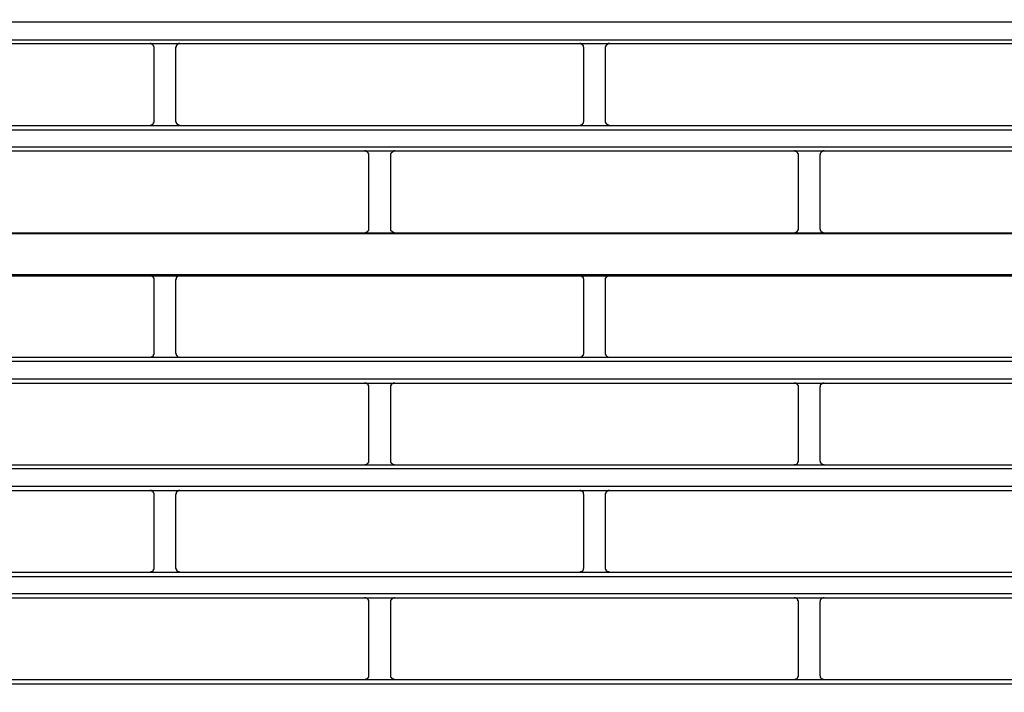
# Model space of a CAD drawing. Header units: millimetres. Extents: x 50532 to 99257, y 49161 to 61325.
# Tile 43 of 256: x 75045 to 75086, y 51584 to 51612. Entities that reach past the tile are written whole.
import ezdxf

# ---------------------------------------------------------------- set-up
doc = ezdxf.new("R2010")
doc.units = ezdxf.units.MM
doc.layers.add('AQUAREA', color=7, linetype='Continuous')

# ---------------------------------------------------------------- blocks, each defined once
blk = doc.blocks.new('SPLIT')
at = {"layer": 'AQUAREA'}
for points in [[(24308.59, -1277.31), (24877.69, -1277.31)], [(24308.59, -1279.41), (24877.69, -1279.41)], [(24308.59, -1279.83), (24877.69, -1279.83)], [(24418.28, -1280.32), (24418.28, -1280.32), (24418.28, -1280.25), (24418.28, -1280.18), (24418.2, -1280.11), (24418.2, -1280.04), (24418.14, -1280.04), (24418.14, -1279.97), (24418.07, -1279.97), (24418.07, -1279.9), (24418, -1279.9), (24417.93, -1279.83), (24417.85, -1279.83), (24417.79, -1279.83)], [(24418.28, -1288.79), (24418.28, -1280.32)], [(24421.22, -1279.83), (24421.22, -1279.83), (24421.15, -1279.83), (24421.08, -1279.83), (24421.08, -1279.9), (24421, -1279.9), (24420.94, -1279.9), (24420.94, -1279.97), (24420.87, -1279.97), (24420.87, -1280.04), (24420.8, -1280.04), (24420.8, -1280.11), (24420.8, -1280.18), (24420.8, -1280.25), (24420.73, -1280.25), (24420.73, -1280.32)], [(24420.73, -1280.32), (24420.73, -1288.79)], [(24467.9, -1280.32), (24467.9, -1280.32), (24467.9, -1280.25), (24467.84, -1280.25), (24467.84, -1280.18), (24467.84, -1280.11), (24467.84, -1280.04), (24467.77, -1280.04), (24467.77, -1279.97), (24467.7, -1279.97), (24467.7, -1279.9), (24467.63, -1279.9), (24467.55, -1279.9), (24467.55, -1279.83), (24467.49, -1279.83), (24467.42, -1279.83)], [(24467.9, -1288.79), (24467.9, -1280.32)], [(24470.85, -1279.83), (24470.85, -1279.83), (24470.78, -1279.83), (24470.7, -1279.83), (24470.7, -1279.9), (24470.64, -1279.9), (24470.57, -1279.9), (24470.57, -1279.97), (24470.5, -1279.97), (24470.5, -1280.04), (24470.43, -1280.04), (24470.43, -1280.11), (24470.43, -1280.18), (24470.35, -1280.18), (24470.35, -1280.25), (24470.35, -1280.32)], [(24470.35, -1280.32), (24470.35, -1288.79)], [(24308.59, -1289.28), (24877.69, -1289.28)], [(24417.79, -1289.28), (24417.79, -1289.28), (24417.85, -1289.28), (24417.93, -1289.21), (24418, -1289.21), (24418.07, -1289.21), (24418.07, -1289.14), (24418.14, -1289.14), (24418.14, -1289.07), (24418.2, -1289.07), (24418.2, -1289), (24418.2, -1288.93), (24418.28, -1288.93), (24418.28, -1288.86), (24418.28, -1288.79)], [(24420.73, -1288.79), (24420.73, -1288.79), (24420.73, -1288.86), (24420.8, -1288.86), (24420.8, -1288.93), (24420.8, -1289), (24420.87, -1289), (24420.87, -1289.07), (24420.87, -1289.14), (24420.94, -1289.14), (24421, -1289.14), (24421, -1289.21), (24421.08, -1289.21), (24421.15, -1289.21), (24421.15, -1289.28), (24421.22, -1289.28)], [(24467.42, -1289.28), (24467.42, -1289.28), (24467.49, -1289.28), (24467.49, -1289.21), (24467.55, -1289.21), (24467.63, -1289.21), (24467.7, -1289.14), (24467.77, -1289.14), (24467.77, -1289.07), (24467.84, -1289), (24467.84, -1288.93), (24467.84, -1288.86), (24467.9, -1288.86), (24467.9, -1288.79)], [(24470.35, -1288.79), (24470.35, -1288.79), (24470.35, -1288.86), (24470.35, -1288.93), (24470.43, -1288.93), (24470.43, -1289), (24470.43, -1289.07), (24470.5, -1289.07), (24470.5, -1289.14), (24470.57, -1289.14), (24470.57, -1289.21), (24470.64, -1289.21), (24470.7, -1289.21), (24470.78, -1289.21), (24470.78, -1289.28), (24470.85, -1289.28)], [(24308.59, -1289.77), (24877.69, -1289.77)], [(24308.59, -1291.73), (24877.69, -1291.73)], [(24308.59, -1292.22), (24877.69, -1292.22)], [(24443.05, -1292.71), (24443.05, -1292.71), (24443.05, -1292.64), (24443.05, -1292.57), (24443.05, -1292.5), (24442.99, -1292.5), (24442.99, -1292.43), (24442.92, -1292.36), (24442.85, -1292.36), (24442.85, -1292.29), (24442.78, -1292.29), (24442.7, -1292.29), (24442.7, -1292.22), (24442.64, -1292.22), (24442.57, -1292.22)], [(24443.05, -1301.18), (24443.05, -1292.71)], [(24446.07, -1292.22), (24446.07, -1292.22), (24446, -1292.22), (24445.93, -1292.22), (24445.93, -1292.29), (24445.85, -1292.29), (24445.79, -1292.29), (24445.79, -1292.36), (24445.72, -1292.36), (24445.72, -1292.43), (24445.65, -1292.43), (24445.65, -1292.5), (24445.58, -1292.5), (24445.58, -1292.57), (24445.58, -1292.64), (24445.58, -1292.71)], [(24445.58, -1292.71), (24445.58, -1301.18)], [(24492.69, -1292.71), (24492.69, -1292.71), (24492.69, -1292.64), (24492.69, -1292.57), (24492.62, -1292.57), (24492.62, -1292.5), (24492.62, -1292.43), (24492.55, -1292.43), (24492.55, -1292.36), (24492.48, -1292.36), (24492.48, -1292.29), (24492.4, -1292.29), (24492.34, -1292.29), (24492.34, -1292.22), (24492.27, -1292.22), (24492.2, -1292.22)], [(24492.69, -1301.18), (24492.69, -1292.71)], [(24495.63, -1292.22), (24495.63, -1292.22), (24495.55, -1292.22), (24495.49, -1292.22), (24495.49, -1292.29), (24495.42, -1292.29), (24495.35, -1292.29), (24495.35, -1292.36), (24495.28, -1292.36), (24495.28, -1292.43), (24495.2, -1292.5), (24495.2, -1292.57), (24495.2, -1292.64), (24495.14, -1292.64), (24495.14, -1292.71)], [(24495.14, -1292.71), (24495.14, -1301.18)], [(24308.59, -1301.67), (24877.69, -1301.67)], [(24308.59, -1301.74), (24877.69, -1301.74)], [(24442.57, -1301.67), (24442.57, -1301.67), (24442.64, -1301.67), (24442.7, -1301.67), (24442.7, -1301.6), (24442.78, -1301.6), (24442.85, -1301.6), (24442.85, -1301.53), (24442.92, -1301.53), (24442.99, -1301.46), (24442.99, -1301.39), (24443.05, -1301.39), (24443.05, -1301.32), (24443.05, -1301.25), (24443.05, -1301.18)], [(24445.58, -1301.18), (24445.58, -1301.18), (24445.58, -1301.25), (24445.58, -1301.32), (24445.58, -1301.39), (24445.65, -1301.39), (24445.65, -1301.46), (24445.72, -1301.46), (24445.72, -1301.53), (24445.79, -1301.53), (24445.79, -1301.6), (24445.85, -1301.6), (24445.93, -1301.6), (24445.93, -1301.67), (24446, -1301.67), (24446.07, -1301.67)], [(24492.2, -1301.67), (24492.2, -1301.67), (24492.27, -1301.67), (24492.34, -1301.67), (24492.34, -1301.6), (24492.4, -1301.6), (24492.48, -1301.6), (24492.48, -1301.53), (24492.55, -1301.53), (24492.55, -1301.46), (24492.62, -1301.46), (24492.62, -1301.39), (24492.62, -1301.32), (24492.69, -1301.32), (24492.69, -1301.25), (24492.69, -1301.18)], [(24495.14, -1301.18), (24495.14, -1301.18), (24495.14, -1301.25), (24495.2, -1301.25), (24495.2, -1301.32), (24495.2, -1301.39), (24495.28, -1301.46), (24495.28, -1301.53), (24495.35, -1301.53), (24495.35, -1301.6), (24495.42, -1301.6), (24495.49, -1301.6), (24495.49, -1301.67), (24495.55, -1301.67), (24495.63, -1301.67)], [(24308.59, -1306.5), (24877.69, -1306.5)], [(24308.59, -1306.64), (24877.69, -1306.64)], [(24418.28, -1307.13), (24418.28, -1307.13), (24418.28, -1307.06), (24418.28, -1306.99), (24418.28, -1306.92), (24418.2, -1306.92), (24418.2, -1306.85), (24418.2, -1306.78), (24418.14, -1306.78), (24418.14, -1306.71), (24418.07, -1306.71), (24418, -1306.71), (24418, -1306.64), (24417.93, -1306.64), (24417.85, -1306.64), (24417.79, -1306.64)], [(24418.28, -1315.53), (24418.28, -1307.13)], [(24421.22, -1306.64), (24421.22, -1306.64), (24421.15, -1306.64), (24421.08, -1306.64), (24421, -1306.64), (24421, -1306.71), (24420.94, -1306.71), (24420.94, -1306.78), (24420.87, -1306.78), (24420.87, -1306.85), (24420.8, -1306.85), (24420.8, -1306.92), (24420.8, -1306.99), (24420.8, -1307.06), (24420.73, -1307.06), (24420.73, -1307.13)], [(24420.73, -1307.13), (24420.73, -1315.53)], [(24467.9, -1307.13), (24467.9, -1307.13), (24467.9, -1307.06), (24467.9, -1306.99), (24467.84, -1306.99), (24467.84, -1306.92), (24467.84, -1306.85), (24467.77, -1306.85), (24467.77, -1306.78), (24467.7, -1306.78), (24467.7, -1306.71), (24467.63, -1306.71), (24467.63, -1306.64), (24467.55, -1306.64), (24467.49, -1306.64), (24467.42, -1306.64)], [(24467.9, -1315.53), (24467.9, -1307.13)], [(24470.85, -1306.64), (24470.85, -1306.64), (24470.78, -1306.64), (24470.7, -1306.64), (24470.64, -1306.64), (24470.64, -1306.71), (24470.57, -1306.71), (24470.5, -1306.71), (24470.5, -1306.78), (24470.43, -1306.85), (24470.43, -1306.92), (24470.35, -1306.92), (24470.35, -1306.99), (24470.35, -1307.06), (24470.35, -1307.13)], [(24470.35, -1307.13), (24470.35, -1315.53)], [(24417.79, -1316.02), (24417.79, -1316.02), (24417.85, -1316.02), (24417.93, -1316.02), (24418, -1316.02), (24418, -1315.95), (24418.07, -1315.95), (24418.14, -1315.95), (24418.14, -1315.88), (24418.2, -1315.88), (24418.2, -1315.81), (24418.2, -1315.74), (24418.28, -1315.74), (24418.28, -1315.67), (24418.28, -1315.6), (24418.28, -1315.53)], [(24420.73, -1315.53), (24420.73, -1315.53), (24420.73, -1315.6), (24420.8, -1315.6), (24420.8, -1315.67), (24420.8, -1315.74), (24420.8, -1315.81), (24420.87, -1315.81), (24420.87, -1315.88), (24420.94, -1315.88), (24420.94, -1315.95), (24421, -1315.95), (24421, -1316.02), (24421.08, -1316.02), (24421.15, -1316.02), (24421.22, -1316.02)], [(24467.42, -1316.02), (24467.42, -1316.02), (24467.49, -1316.02), (24467.55, -1316.02), (24467.63, -1316.02), (24467.63, -1315.95), (24467.7, -1315.95), (24467.7, -1315.88), (24467.77, -1315.88), (24467.77, -1315.81), (24467.84, -1315.81), (24467.84, -1315.74), (24467.84, -1315.67), (24467.9, -1315.67), (24467.9, -1315.6), (24467.9, -1315.53)], [(24470.35, -1315.53), (24470.35, -1315.53), (24470.35, -1315.6), (24470.35, -1315.67), (24470.35, -1315.74), (24470.43, -1315.74), (24470.43, -1315.81), (24470.5, -1315.88), (24470.5, -1315.95), (24470.57, -1315.95), (24470.64, -1315.95), (24470.64, -1316.02), (24470.7, -1316.02), (24470.78, -1316.02), (24470.85, -1316.02)], [(24308.59, -1316.02), (24877.69, -1316.02)], [(24308.59, -1316.51), (24877.69, -1316.51)], [(24308.59, -1318.54), (24877.69, -1318.54)], [(24308.59, -1319.03), (24877.69, -1319.03)], [(24443.05, -1319.52), (24443.05, -1319.52), (24443.05, -1319.45), (24443.05, -1319.38), (24443.05, -1319.31), (24442.99, -1319.31), (24442.99, -1319.24), (24442.99, -1319.17), (24442.92, -1319.17), (24442.92, -1319.1), (24442.85, -1319.1), (24442.78, -1319.1), (24442.78, -1319.03), (24442.7, -1319.03), (24442.64, -1319.03), (24442.57, -1319.03)], [(24446.07, -1319.03), (24446.07, -1319.03), (24446, -1319.03), (24445.93, -1319.03), (24445.85, -1319.03), (24445.85, -1319.1), (24445.79, -1319.1), (24445.72, -1319.1), (24445.72, -1319.17), (24445.65, -1319.17), (24445.65, -1319.24), (24445.65, -1319.31), (24445.58, -1319.31), (24445.58, -1319.38), (24445.58, -1319.45), (24445.58, -1319.52)], [(24492.69, -1319.52), (24492.69, -1319.52), (24492.69, -1319.45), (24492.69, -1319.38), (24492.69, -1319.31), (24492.62, -1319.31), (24492.62, -1319.24), (24492.55, -1319.24), (24492.55, -1319.17), (24492.48, -1319.17), (24492.48, -1319.1), (24492.4, -1319.1), (24492.4, -1319.03), (24492.34, -1319.03), (24492.27, -1319.03), (24492.2, -1319.03)], [(24495.63, -1319.03), (24495.63, -1319.03), (24495.55, -1319.03), (24495.49, -1319.03), (24495.42, -1319.1), (24495.35, -1319.1), (24495.35, -1319.17), (24495.28, -1319.17), (24495.28, -1319.24), (24495.2, -1319.24), (24495.2, -1319.31), (24495.2, -1319.38), (24495.2, -1319.45), (24495.14, -1319.45), (24495.14, -1319.52)], [(24443.05, -1327.92), (24443.05, -1319.52)], [(24445.58, -1319.52), (24445.58, -1327.92)], [(24492.69, -1327.92), (24492.69, -1319.52)], [(24495.14, -1319.52), (24495.14, -1327.92)], [(24442.57, -1328.48), (24442.57, -1328.48), (24442.64, -1328.41), (24442.7, -1328.41), (24442.78, -1328.41), (24442.85, -1328.41), (24442.85, -1328.34), (24442.92, -1328.34), (24442.92, -1328.27), (24442.99, -1328.27), (24442.99, -1328.2), (24443.05, -1328.2), (24443.05, -1328.13), (24443.05, -1328.06), (24443.05, -1327.99), (24443.05, -1327.92)], [(24445.58, -1327.92), (24445.58, -1327.99), (24445.58, -1328.06), (24445.58, -1328.13), (24445.58, -1328.2), (24445.65, -1328.2), (24445.65, -1328.27), (24445.72, -1328.27), (24445.72, -1328.34), (24445.79, -1328.34), (24445.79, -1328.41), (24445.85, -1328.41), (24445.93, -1328.41), (24446, -1328.41), (24446.07, -1328.48)], [(24492.2, -1328.48), (24492.2, -1328.48), (24492.2, -1328.41), (24492.27, -1328.41), (24492.34, -1328.41), (24492.4, -1328.41), (24492.48, -1328.41), (24492.48, -1328.34), (24492.55, -1328.34), (24492.55, -1328.27), (24492.62, -1328.27), (24492.62, -1328.2), (24492.62, -1328.13), (24492.69, -1328.13), (24492.69, -1328.06), (24492.69, -1327.99), (24492.69, -1327.92)], [(24495.14, -1327.92), (24495.14, -1327.99), (24495.14, -1328.06), (24495.2, -1328.06), (24495.2, -1328.13), (24495.2, -1328.2), (24495.28, -1328.2), (24495.28, -1328.27), (24495.35, -1328.34), (24495.42, -1328.34), (24495.42, -1328.41), (24495.49, -1328.41), (24495.55, -1328.41), (24495.63, -1328.41), (24495.63, -1328.48)], [(24308.59, -1328.48), (24877.69, -1328.48)], [(24308.59, -1328.9), (24877.69, -1328.9)], [(24308.59, -1330.93), (24877.69, -1330.93)], [(24308.59, -1331.42), (24877.69, -1331.42)], [(24418.28, -1331.91), (24418.28, -1331.91), (24418.28, -1331.84), (24418.28, -1331.77), (24418.2, -1331.7), (24418.2, -1331.63), (24418.14, -1331.63), (24418.14, -1331.56), (24418.07, -1331.56), (24418.07, -1331.49), (24418, -1331.49), (24417.93, -1331.42), (24417.85, -1331.42), (24417.79, -1331.42)], [(24421.22, -1331.42), (24421.22, -1331.42), (24421.15, -1331.42), (24421.08, -1331.42), (24421.08, -1331.49), (24421, -1331.49), (24420.94, -1331.49), (24420.94, -1331.56), (24420.87, -1331.56), (24420.87, -1331.63), (24420.8, -1331.63), (24420.8, -1331.7), (24420.8, -1331.77), (24420.8, -1331.84), (24420.73, -1331.84), (24420.73, -1331.91)], [(24467.9, -1331.91), (24467.9, -1331.91), (24467.9, -1331.84), (24467.84, -1331.84), (24467.84, -1331.77), (24467.84, -1331.7), (24467.84, -1331.63), (24467.77, -1331.63), (24467.77, -1331.56), (24467.7, -1331.56), (24467.7, -1331.49), (24467.63, -1331.49), (24467.55, -1331.49), (24467.55, -1331.42), (24467.49, -1331.42), (24467.42, -1331.42)], [(24470.85, -1331.42), (24470.85, -1331.42), (24470.78, -1331.42), (24470.7, -1331.42), (24470.7, -1331.49), (24470.64, -1331.49), (24470.57, -1331.49), (24470.57, -1331.56), (24470.5, -1331.56), (24470.5, -1331.63), (24470.43, -1331.63), (24470.43, -1331.7), (24470.43, -1331.77), (24470.35, -1331.77), (24470.35, -1331.84), (24470.35, -1331.91)], [(24418.28, -1340.38), (24418.28, -1331.91)], [(24420.73, -1331.91), (24420.73, -1340.38)], [(24467.9, -1340.38), (24467.9, -1331.91)], [(24470.35, -1331.91), (24470.35, -1340.38)], [(24417.79, -1340.87), (24417.79, -1340.87), (24417.85, -1340.87), (24417.93, -1340.8), (24418, -1340.8), (24418.07, -1340.8), (24418.07, -1340.73), (24418.14, -1340.73), (24418.14, -1340.66), (24418.2, -1340.66), (24418.2, -1340.59), (24418.2, -1340.52), (24418.28, -1340.52), (24418.28, -1340.45), (24418.28, -1340.38)], [(24420.73, -1340.38), (24420.73, -1340.38), (24420.73, -1340.45), (24420.8, -1340.45), (24420.8, -1340.52), (24420.8, -1340.59), (24420.87, -1340.59), (24420.87, -1340.66), (24420.87, -1340.73), (24420.94, -1340.73), (24421, -1340.73), (24421, -1340.8), (24421.08, -1340.8), (24421.15, -1340.8), (24421.15, -1340.87), (24421.22, -1340.87)], [(24467.42, -1340.87), (24467.42, -1340.87), (24467.49, -1340.87), (24467.49, -1340.8), (24467.55, -1340.8), (24467.63, -1340.8), (24467.7, -1340.73), (24467.77, -1340.73), (24467.77, -1340.66), (24467.84, -1340.59), (24467.84, -1340.52), (24467.84, -1340.45), (24467.9, -1340.45), (24467.9, -1340.38)], [(24470.35, -1340.38), (24470.35, -1340.38), (24470.35, -1340.45), (24470.35, -1340.52), (24470.43, -1340.52), (24470.43, -1340.59), (24470.43, -1340.66), (24470.5, -1340.66), (24470.5, -1340.73), (24470.57, -1340.73), (24470.57, -1340.8), (24470.64, -1340.8), (24470.7, -1340.8), (24470.78, -1340.8), (24470.78, -1340.87), (24470.85, -1340.87)], [(24308.59, -1340.87), (24877.69, -1340.87)], [(24308.59, -1341.36), (24877.69, -1341.36)], [(24308.59, -1343.32), (24877.69, -1343.32)], [(24308.59, -1343.81), (24877.69, -1343.81)], [(24443.05, -1344.3), (24443.05, -1344.3), (24443.05, -1344.23), (24443.05, -1344.16), (24443.05, -1344.09), (24442.99, -1344.09), (24442.99, -1344.02), (24442.92, -1343.95), (24442.85, -1343.95), (24442.85, -1343.88), (24442.78, -1343.88), (24442.7, -1343.88), (24442.7, -1343.81), (24442.64, -1343.81), (24442.57, -1343.81)], [(24446.07, -1343.81), (24446.07, -1343.81), (24446, -1343.81), (24445.93, -1343.81), (24445.93, -1343.88), (24445.85, -1343.88), (24445.79, -1343.88), (24445.79, -1343.95), (24445.72, -1343.95), (24445.72, -1344.02), (24445.65, -1344.02), (24445.65, -1344.09), (24445.58, -1344.09), (24445.58, -1344.16), (24445.58, -1344.23), (24445.58, -1344.3)], [(24492.69, -1344.3), (24492.69, -1344.3), (24492.69, -1344.23), (24492.69, -1344.16), (24492.62, -1344.16), (24492.62, -1344.09), (24492.62, -1344.02), (24492.55, -1344.02), (24492.55, -1343.95), (24492.48, -1343.95), (24492.48, -1343.88), (24492.4, -1343.88), (24492.34, -1343.88), (24492.34, -1343.81), (24492.27, -1343.81), (24492.2, -1343.81)], [(24495.63, -1343.81), (24495.63, -1343.81), (24495.55, -1343.81), (24495.49, -1343.81), (24495.49, -1343.88), (24495.42, -1343.88), (24495.35, -1343.88), (24495.35, -1343.95), (24495.28, -1343.95), (24495.28, -1344.02), (24495.2, -1344.09), (24495.2, -1344.16), (24495.2, -1344.23), (24495.14, -1344.23), (24495.14, -1344.3)], [(24443.05, -1352.77), (24443.05, -1344.3)], [(24445.58, -1344.3), (24445.58, -1352.77)], [(24492.69, -1352.77), (24492.69, -1344.3)], [(24495.14, -1344.3), (24495.14, -1352.77)], [(24442.57, -1353.26), (24442.57, -1353.26), (24442.64, -1353.26), (24442.7, -1353.26), (24442.7, -1353.19), (24442.78, -1353.19), (24442.85, -1353.19), (24442.85, -1353.12), (24442.92, -1353.12), (24442.99, -1353.05), (24442.99, -1352.98), (24443.05, -1352.98), (24443.05, -1352.91), (24443.05, -1352.84), (24443.05, -1352.77)], [(24445.58, -1352.77), (24445.58, -1352.77), (24445.58, -1352.84), (24445.58, -1352.91), (24445.58, -1352.98), (24445.65, -1352.98), (24445.65, -1353.05), (24445.72, -1353.05), (24445.72, -1353.12), (24445.79, -1353.12), (24445.79, -1353.19), (24445.85, -1353.19), (24445.93, -1353.19), (24445.93, -1353.26), (24446, -1353.26), (24446.07, -1353.26)], [(24492.2, -1353.26), (24492.2, -1353.26), (24492.27, -1353.26), (24492.34, -1353.26), (24492.34, -1353.19), (24492.4, -1353.19), (24492.48, -1353.19), (24492.48, -1353.12), (24492.55, -1353.12), (24492.55, -1353.05), (24492.62, -1353.05), (24492.62, -1352.98), (24492.62, -1352.91), (24492.69, -1352.91), (24492.69, -1352.84), (24492.69, -1352.77)], [(24495.14, -1352.77), (24495.14, -1352.77), (24495.14, -1352.84), (24495.2, -1352.84), (24495.2, -1352.91), (24495.2, -1352.98), (24495.28, -1353.05), (24495.28, -1353.12), (24495.35, -1353.12), (24495.35, -1353.19), (24495.42, -1353.19), (24495.49, -1353.19), (24495.49, -1353.26), (24495.55, -1353.26), (24495.63, -1353.26)], [(24308.59, -1353.26), (24877.69, -1353.26)], [(24308.59, -1353.75), (24877.69, -1353.75)]]:
    blk.add_lwpolyline(points, dxfattribs=at)
blk.add_open_spline([(24849.6, -1265.94), (24849.6, -1128.96), (24738.55, -1017.91), (24601.57, -1017.91), (24464.58, -1017.91), (24353.54, -1128.96), (24353.54, -1265.94), (24353.54, -1402.93), (24464.58, -1513.97), (24601.57, -1513.97), (24738.55, -1513.97), (24849.6, -1402.93), (24849.6, -1265.94)], degree=3, knots=[0, 0, 0, 0, 1, 1, 1, 2, 2, 2, 3, 3, 3, 4, 4, 4, 4], dxfattribs=at)

msp = doc.modelspace()

# ---------------------------------------------------------------- block references
at = {"lineweight": 13, "xscale": 0.3627524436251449, "yscale": 0.3627524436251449, "zscale": 0.3627524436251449}
msp.add_blockref('SPLIT', (66192.57, 52075.7, 0), dxfattribs=at)

doc.saveas('drawing.dxf')
